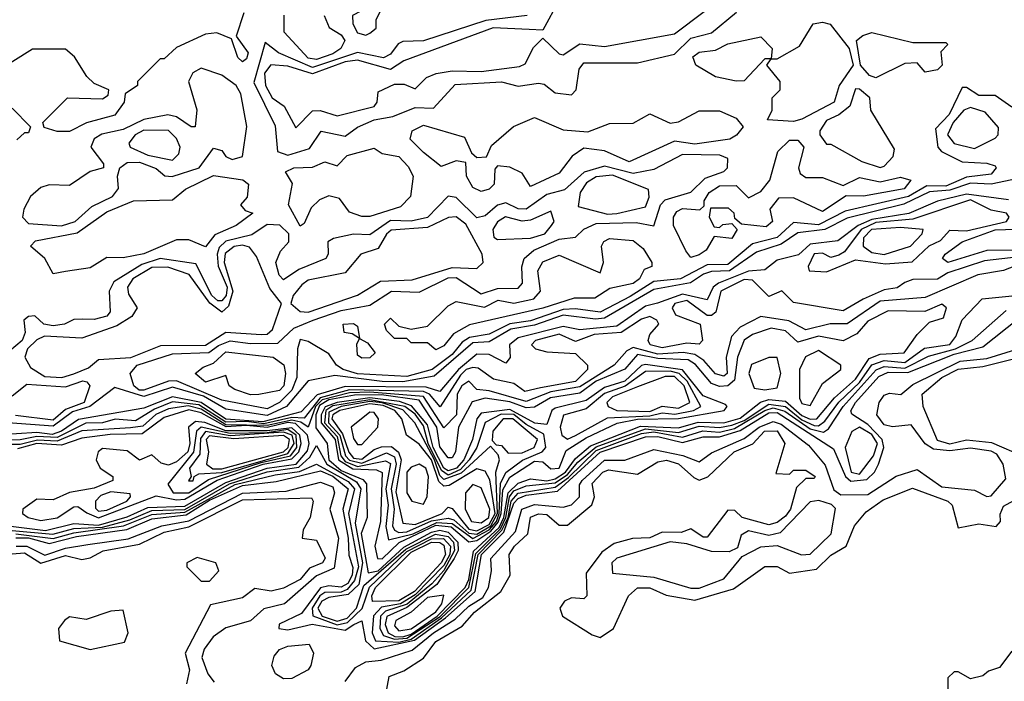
# Model space of a CAD drawing. Extents: x 2889633 to 3052318, y 540750 to 918690.
# Tile 60 of 256: x 3025984 to 3028377, y 564977 to 566585. Entities that reach past the tile are written whole.
import ezdxf

# ---------------------------------------------------------------- set-up
doc = ezdxf.new("R2010")
doc.units = 0

msp = doc.modelspace()

# ---------------------------------------------------------------- linework, layer by layer
at = {"layer": '0CON02XD'}
for points in [[(3027295, 566633.3), (3027255, 566560), (3027221.7, 566561.7), (3027134.6, 566565.4), (3026917.5, 566485), (3026885, 566464), (3026805, 566487.1), (3026775, 566483.1), (3026695, 566453.9), (3026635, 566472.2), (3026594.4, 566475.5), (3026578.6, 566455), (3026581.4, 566425), (3026597.5, 566395), (3026626.2, 566375), (3026655, 566322.5)], [(3026528.3, 566601.7), (3026510, 566545), (3026538.8, 566505), (3026535, 566490), (3026525, 566482.5), (3026513.6, 566493.6), (3026498.3, 566538.3), (3026463, 566553), (3026435, 566550), (3026365, 566517.5), (3026335, 566490), (3026325, 566490), (3026270, 566435), (3026270, 566425), (3026240, 566405), (3026237.5, 566385), (3026215, 566353.3), (3026145.9, 566334.1), (3026105, 566313.3), (3026075, 566313.3), (3026043, 566323), (3026040, 566335), (3026100, 566395), (3026185, 566392.5), (3026198.3, 566401.7), (3026200, 566415), (3026165, 566430), (3026147, 566447), (3026116.7, 566495), (3026095, 566513.3), (3026015, 566513.3), (3025925, 566457.5)], [(3027217.5, 566595), (3027116.7, 566583.3), (3026965, 566534.2), (3026915, 566532.5), (3026903.3, 566526.7), (3026885, 566501.2), (3026867.9, 566492.1), (3026805, 566505.8), (3026695, 566469.2), (3026612.5, 566505), (3026580, 566530), (3026552.7, 566432.7), (3026605, 566327.5), (3026610, 566265), (3026635, 566256), (3026687.9, 566272.1), (3026716.1, 566313.9), (3026775, 566302), (3026805, 566323.8), (3026845, 566342), (3026890.5, 566349.5), (3026945, 566372), (3026989.5, 566370.5), (3027042.5, 566427.5), (3027155, 566433.8), (3027195, 566423.3), (3027245, 566431.2), (3027258.3, 566428.3), (3027285, 566407.5), (3027325, 566402.5), (3027336.7, 566415), (3027343.8, 566465), (3027355, 566480), (3027485, 566480), (3027575, 566501.2), (3027615, 566540), (3027665, 566553.3), (3027726.4, 566603.6)], [(3026723.8, 566595), (3026736.1, 566566.1), (3026765, 566548.8), (3026774, 566535), (3026764, 566515), (3026745, 566502.5), (3026705, 566488.1), (3026685, 566491.4), (3026626.7, 566555), (3026626.1, 566596.1)], [(3026655, 566322.5), (3026695, 566364), (3026714.2, 566364.2), (3026755, 566351.2), (3026845, 566374), (3026852.5, 566385), (3026855, 566410), (3026895, 566428.8), (3026918.3, 566428.3), (3026945, 566417.5), (3026972.5, 566445), (3026995.8, 566454.2), (3027035, 566460.6), (3027105, 566458.9), (3027198.8, 566471.2), (3027212, 566478), (3027232.7, 566517.3), (3027255, 566540), (3027295, 566502.5), (3027305, 566500), (3027345, 566526.2), (3027405, 566520), (3027575, 566551.2), (3027647.5, 566605)], [(3026825, 566547.5), (3026835, 566552.5), (3026850, 566565), (3026850, 566585), (3026860, 566605), (3026855, 566617.5), (3026835, 566617.5), (3026792.5, 566595), (3026793.3, 566575), (3026805, 566553.3), (3026825, 566547.5)], [(3027865, 566337.5), (3027801.7, 566341.7), (3027812.5, 566365), (3027812.5, 566395), (3027832.5, 566415), (3027832.5, 566435), (3027800, 566475), (3027810, 566490), (3027795, 566490), (3027745, 566436.2), (3027725, 566436), (3027675, 566446.7), (3027627.5, 566475), (3027620, 566495), (3027635, 566506.2), (3027675, 566511.2), (3027705, 566526.2), (3027785, 566543.3), (3027812.5, 566515), (3027810, 566490), (3027825, 566490), (3027879.5, 566520.5), (3027912.5, 566575), (3027935, 566578.8), (3027954.1, 566574.1), (3028000, 566515), (3028010, 566475), (3027976, 566425), (3027963.3, 566385), (3027885, 566343.3), (3027865, 566337.5)], [(3028065, 566444.2), (3028049.7, 566449.6), (3028027.5, 566475), (3028017.5, 566535), (3028032.9, 566547.1), (3028055, 566554), (3028155, 566530), (3028235, 566530), (3028240, 566525), (3028223, 566507), (3028226.2, 566475), (3028215, 566463.3), (3028185, 566457.5), (3028165, 566480), (3028135, 566478.8), (3028065, 566444.2)], [(3026085, 566084.4), (3026118.8, 566095), (3026159.1, 566130.9), (3026208.8, 566155), (3026223.8, 566175), (3026221.2, 566205), (3026226.7, 566225), (3026245, 566238), (3026275, 566238.6), (3026315, 566223.3), (3026336, 566206), (3026353.9, 566203.9), (3026420, 566225), (3026455, 566272.5), (3026475, 566267.5), (3026485, 566252.5), (3026500, 566245), (3026525, 566252.5), (3026535.8, 566325.8), (3026521.2, 566405), (3026510, 566425), (3026475, 566450), (3026425, 566467.5), (3026404.1, 566455.9), (3026393.8, 566435), (3026413.9, 566366.1), (3026410, 566325), (3026400, 566325), (3026365, 566348.8), (3026343.9, 566353.9), (3026285, 566342.9), (3026235, 566318), (3026183.3, 566306.7), (3026164.2, 566295.8), (3026156.7, 566275), (3026187.5, 566235), (3026187.5, 566225), (3026155, 566216.2), (3026105, 566181.9), (3026055, 566184), (3026035, 566177.5), (3026010, 566155), (3025993.3, 566125), (3025990, 566105), (3026005, 566090), (3026085, 566084.4)], [(3028395, 566372.5), (3028355, 566401.2), (3028315, 566400.8), (3028285, 566420), (3028275, 566420), (3028243.3, 566355), (3028210, 566320), (3028215.7, 566275.7), (3028224.5, 566264.5), (3028275, 566240), (3028335, 566236.7), (3028355, 566230), (3028357.5, 566225), (3028345, 566210), (3028285, 566202.5), (3028235, 566180.7), (3028188.5, 566181.5), (3028144, 566155), (3027990.2, 566119.8), (3027925, 566086.7), (3027865, 566092), (3027825, 566055.7), (3027765, 566040), (3027705, 565990), (3027655, 565989.5), (3027590, 565955), (3027525, 565948.9), (3027467.6, 565912.3), (3027395, 565874.5), (3027335, 565882.7), (3027305, 565880.8), (3027225, 565853.3), (3027175, 565846.2), (3027125, 565820.5), (3027077.1, 565812.9), (3027058.9, 565801.1), (3027035, 565771.1), (3026986, 565735), (3026925, 565718.2), (3026805, 565724.6), (3026770, 565735), (3026753.8, 565745), (3026735, 565773.3), (3026685, 565803.3), (3026665, 565807.5), (3026658.8, 565785), (3026656.9, 565715), (3026645.5, 565685), (3026615, 565654.4), (3026585, 565639.4), (3026475, 565660.6), (3026365, 565707.5), (3026345, 565706.7), (3026285, 565684.6), (3026274, 565685), (3026261.4, 565695), (3026252.5, 565725), (3026268.8, 565745), (3026355, 565773.3), (3026443.7, 565776.3), (3026467.2, 565792.8), (3026495, 565804.5), (3026545, 565797.8), (3026611.4, 565798.6), (3026650, 565835), (3026696.7, 565855), (3026765, 565878.1), (3026835, 565891.2), (3026887.5, 565925), (3026955, 565922.5), (3027025, 565957.8), (3027045, 565958.6), (3027105, 565918.6), (3027145, 565931.9), (3027195, 565932.5), (3027206.2, 565945), (3027204.2, 565984.2), (3027210, 566005), (3027233.3, 566025), (3027295, 566052), (3027335, 566056.7), (3027355, 566076), (3027385, 566090), (3027482.3, 566092.3), (3027525, 566083.8), (3027541.4, 566135), (3027552.5, 566147.5), (3027615, 566165.8), (3027650.3, 566199.7), (3027695, 566216.2), (3027703.8, 566225), (3027705, 566247.5), (3027685.8, 566255.8), (3027595, 566257.8), (3027525, 566220.8), (3027475, 566211.1), (3027405, 566229.4), (3027355.6, 566214.5), (3027308.3, 566171.7), (3027265, 566160), (3027215, 566124.4), (3027195, 566125.8), (3027165, 566140), (3027145, 566134), (3027115, 566108.8), (3027095, 566103.8), (3027045, 566153.3), (3027025, 566156.2), (3026975, 566104.3), (3026935, 566095.7), (3026885, 566096.7), (3026835, 566062), (3026795, 566063.8), (3026746.4, 566053.6), (3026732.5, 566045), (3026733.3, 566015), (3026727.5, 566005), (3026662.1, 565977.9), (3026625, 565952.5), (3026614.2, 565964.2), (3026606.2, 565995), (3026617.7, 566022.3), (3026638, 566045), (3026638, 566065), (3026615.8, 566085.8), (3026585, 566087.1), (3026547.8, 566062.2), (3026485, 566046.7), (3026468.5, 566031.5), (3026463.5, 566015), (3026466, 565986), (3026487.7, 565935), (3026485.3, 565914.7), (3026475, 565901.4), (3026465, 565901.9), (3026450.5, 565915), (3026411.7, 565991.7), (3026325, 566004.5), (3026280.3, 565989.7), (3026212.3, 565947.7), (3026201.2, 565925), (3026203.8, 565875), (3026195.6, 565864.5), (3026165, 565856.2), (3026137, 565857), (3026115, 565856.2), (3026092.5, 565845), (3026065, 565840.6), (3026042.5, 565845), (3026020, 565865), (3026005, 565863.3), (3025993.3, 565855), (3025996.7, 565825), (3025989.2, 565805), (3025943.6, 565766.4)], [(3028075, 566226.2), (3028085, 566228.8), (3028107, 566253), (3028110.5, 566270.5), (3028052.5, 566365), (3028050, 566395), (3028025, 566416.7), (3028015, 566417.5), (3028001.2, 566375), (3027975, 566353.8), (3027945, 566340), (3027928.8, 566315), (3027928.8, 566305), (3027945, 566282.5), (3027955, 566282.5), (3028030.5, 566240.5), (3028075, 566226.2)], [(3025965, 566370), (3026010, 566325), (3026005, 566310), (3025995, 566310), (3025976.7, 566293.3)], [(3027105, 566167.5), (3027085, 566177.5), (3027070, 566205), (3027068.3, 566238.3), (3027045, 566242.5), (3027008.3, 566228.3), (3026965, 566262.5), (3026932.5, 566295), (3026937.5, 566315), (3026965, 566328.8), (3027065, 566300), (3027081.7, 566261.7), (3027095, 566250), (3027118.3, 566251.7), (3027130.7, 566279.3), (3027184.2, 566325.8), (3027235, 566347.5), (3027305, 566317.5), (3027365, 566312.5), (3027417, 566333), (3027475, 566333.8), (3027515, 566356.2), (3027565, 566333.3), (3027585, 566336.7), (3027635, 566363.3), (3027685, 566363.3), (3027725, 566346.2), (3027742.5, 566325), (3027725.9, 566304.1), (3027710, 566295), (3027625, 566282.9), (3027575, 566290), (3027465, 566240), (3027405, 566266.7), (3027355, 566272.5), (3027326.7, 566253.3), (3027295, 566212.5), (3027225, 566180), (3027205, 566212.5), (3027175, 566226.7), (3027145, 566230), (3027138.3, 566221.7), (3027136.7, 566185), (3027125, 566173.3), (3027105, 566167.5)], [(3028305, 566272), (3028355, 566297.5), (3028362.5, 566305), (3028363, 566323), (3028330.5, 566360.5), (3028295, 566372), (3028278.8, 566365), (3028252.9, 566335), (3028239.2, 566305), (3028255, 566284), (3028305, 566272)], [(3026355, 566244), (3026370.5, 566259.5), (3026373.8, 566275), (3026365, 566296.7), (3026345, 566316.2), (3026285, 566316.9), (3026264.2, 566305), (3026248.8, 566285), (3026252.5, 566275), (3026295, 566255.6), (3026355, 566244)], [(3027615, 566007.5), (3027603, 566023), (3027573.3, 566085), (3027573.3, 566105), (3027580.7, 566119.3), (3027595, 566126), (3027637, 566123), (3027647.5, 566132.5), (3027647.5, 566145), (3027660, 566165), (3027685, 566181.2), (3027725, 566182.5), (3027755, 566152.5), (3027785, 566167.5), (3027807.5, 566195), (3027826.7, 566265), (3027855, 566292.5), (3027875, 566292.5), (3027890, 566275), (3027876.7, 566225), (3027881.2, 566211.2), (3027895, 566201.2), (3027935, 566201.2), (3027985, 566182.5), (3028025, 566201.2), (3028075, 566191.2), (3028125, 566202.5), (3028150, 566195), (3028133.9, 566173.9), (3028035, 566156.2), (3027993, 566157), (3027935, 566118.8), (3027865, 566152.5), (3027828.3, 566151.7), (3027807.5, 566125), (3027813.3, 566095), (3027798.3, 566081.7), (3027738.3, 566088.3), (3027721.7, 566101.7), (3027720, 566115), (3027707, 566127), (3027663, 566127), (3027660, 566105), (3027671.7, 566081.7), (3027685, 566080), (3027693, 566087), (3027715, 566090), (3027727.5, 566075), (3027715, 566053.3), (3027671.7, 566058.3), (3027652.5, 566025), (3027635, 566013.8), (3027615, 566007.5)], [(3026665, 566083.3), (3026636.7, 566135), (3026646.7, 566186.7), (3026630, 566215), (3026650, 566225), (3026695, 566226.7), (3026725, 566240), (3026755, 566230), (3026780, 566255), (3026845, 566272.5), (3026865, 566260), (3026905, 566252.5), (3026928.3, 566228.3), (3026940, 566205), (3026933.3, 566155), (3026909.5, 566130.5), (3026835, 566106.7), (3026815, 566106.7), (3026785, 566117.5), (3026760.7, 566150.7), (3026735, 566156.7), (3026712.7, 566147.3), (3026692.3, 566127.7), (3026675, 566090), (3026665, 566083.3)], [(3028395, 566195.7), (3028345, 566185.5), (3028295, 566188), (3028245, 566171.1), (3028195, 566166.9), (3028133.1, 566136.9), (3027995, 566102.9), (3027941.2, 566075), (3027875, 566066.7), (3027835, 566039.5), (3027775, 566020), (3027709.2, 565975), (3027665, 565973.1), (3027646.2, 565966.2), (3027614.6, 565945.4), (3027525, 565929.1), (3027405, 565860), (3027383.1, 565856.9), (3027305, 565866.7), (3027235, 565843), (3027177.1, 565832.9), (3027125, 565802.1), (3027085, 565800), (3026991.5, 565718.6), (3026915, 565704.8), (3026864.7, 565705.3), (3026749.5, 565720.5), (3026685, 565707.5), (3026631.9, 565645), (3026585, 565623.3), (3026485, 565638.8), (3026430.3, 565670.3), (3026355, 565692), (3026285, 565669.3), (3026215, 565691.2), (3026154.3, 565645), (3026112, 565632), (3026065, 565597.3), (3025955, 565605.4)], [(3026065, 565967.5), (3026044.5, 566004.5), (3026010, 566035), (3026022.3, 566047.7), (3026123, 566067), (3026195, 566118), (3026260, 566145), (3026355, 566147.5), (3026386.4, 566173.6), (3026455, 566206.2), (3026526.1, 566196.1), (3026540, 566185), (3026536.4, 566153.6), (3026520, 566135), (3026531.7, 566121.7), (3026550, 566115), (3026510, 566085), (3026458, 566062), (3026435, 566033.3), (3026395, 566050), (3026365, 566050), (3026285, 566016.2), (3026235, 566006.7), (3026195, 566007.5), (3026155, 565982), (3026095, 565972.9), (3026065, 565967.5)], [(3027412.6, 566112.6), (3027435, 566114.4), (3027505, 566130), (3027513.6, 566153.6), (3027512.5, 566172.5), (3027425, 566207.5), (3027385, 566203.5), (3027361.3, 566188.7), (3027345.7, 566165), (3027341.2, 566131.2), (3027412.6, 566112.6)], [(3028387.4, 566147.4), (3028285, 566161.3), (3028214.3, 566144.3), (3028145, 566113.9), (3028055, 566099.3), (3028021.9, 566085), (3027972.4, 566047.6), (3027905, 566039.5), (3027876.4, 566013.6), (3027825, 566000.6), (3027795, 565977.5), (3027755, 565973.8), (3027682, 565945), (3027669.4, 565935), (3027655, 565904), (3027595, 565918.2), (3027533.8, 565896.2), (3027505, 565888.8), (3027435, 565840), (3027345, 565830.9), (3027305, 565839.2), (3027195, 565811.8), (3027174.4, 565795), (3027176.2, 565763.8), (3027165, 565750), (3027125, 565771.5), (3027095, 565772.5), (3027050, 565735), (3027005, 565681.4), (3026971.5, 565691.5), (3026775, 565693.7), (3026706.8, 565673.2), (3026667.6, 565632.3), (3026575, 565607.9), (3026485, 565614.1), (3026425, 565654.4), (3026355, 565668.2), (3026285, 565640.9), (3026126.3, 565613.6), (3026085.2, 565584.8), (3026062.8, 565577.2), (3026025, 565581.8), (3025925.2, 565574.8)], [(3027945, 565972), (3028015, 566001.2), (3028087.9, 565992.1), (3028153.3, 565996.7), (3028194.5, 566035.5), (3028221.7, 566048.3), (3028245, 566073.3), (3028285, 566072.2), (3028382.5, 566095), (3028388.8, 566105), (3028382.5, 566115), (3028345, 566122.5), (3028295, 566147.1), (3028155, 566100.5), (3028065, 566092.3), (3028029.5, 566075), (3027988.8, 566021.2), (3027975, 566012.5), (3027955, 566007.5), (3027935, 566018), (3027915, 566016.2), (3027900, 565985), (3027902.5, 565975), (3027945, 565972)], [(3027145, 566051.2), (3027225, 566054.2), (3027260, 566065), (3027276.7, 566085), (3027282.5, 566095), (3027275, 566120), (3027225, 566097.5), (3027205, 566095.8), (3027164.3, 566105.7), (3027145, 566093.8), (3027134, 566075), (3027136.2, 566056.2), (3027145, 566051.2)], [(3026685, 565874.4), (3026805, 565915.8), (3026860.8, 565949.2), (3026937.4, 565952.6), (3027035, 565983.1), (3027095, 565980), (3027110, 565995), (3027107.5, 566015), (3027068, 566088), (3027045, 566106), (3027025.9, 566104.1), (3026975, 566080), (3026886.6, 566073.4), (3026875, 566064), (3026855, 566028.8), (3026812.5, 566015), (3026775, 565970), (3026685, 565952), (3026669.1, 565940.9), (3026648, 565915), (3026642.5, 565895), (3026665.7, 565875.7), (3026685, 565874.4)], [(3028085, 566014.5), (3028148.8, 566035), (3028177.5, 566065), (3028180, 566075), (3028125, 566080), (3028054.3, 566075), (3028034.4, 566055), (3028034, 566035), (3028055, 566019.2), (3028085, 566014.5)], [(3028426.2, 566025), (3028335, 566024.4), (3028240, 565995), (3028226.7, 566005), (3028233.3, 566015), (3028274.5, 566045.5), (3028355, 566074.6), (3028405, 566075.7)], [(3026995, 565782.5), (3026975, 565800), (3026935, 565800), (3026925, 565810), (3026895, 565810), (3026875, 565830), (3026870, 565845), (3026885, 565860), (3026905, 565840), (3026935, 565832.5), (3026975, 565840), (3027025, 565890), (3027045, 565900), (3027113.6, 565886.4), (3027147, 565903), (3027185, 565896.2), (3027233.3, 565906.7), (3027250, 565925), (3027243.3, 565975), (3027255, 565996.7), (3027295, 566012.5), (3027395, 565970), (3027402.5, 565995), (3027397.5, 566035), (3027403.6, 566046.4), (3027417, 566053), (3027475, 566048.8), (3027499.3, 566029.3), (3027520, 565995), (3027520, 565985), (3027501.7, 565978.3), (3027490, 565955), (3027475, 565944), (3027418.3, 565931.7), (3027381.7, 565908.3), (3027331.7, 565908.3), (3027255, 565884.2), (3027076.7, 565843.3), (3027038.3, 565821.7), (3027015, 565792.5), (3026995, 565782.5)], [(3028545.7, 566024.3), (3028328.8, 565998.8), (3028240, 565970), (3028215, 565954.2), (3028155, 565953.3), (3028135, 565946.7), (3028116.6, 565933.4), (3028085, 565928.6), (3028033.8, 565906.2), (3027985, 565877.5), (3027865, 565897.5), (3027836.4, 565926.4), (3027805, 565912.5), (3027765, 565952), (3027745, 565953.3), (3027688, 565925), (3027676, 565874), (3027665, 565866.2), (3027655, 565866.2), (3027605, 565902.2), (3027576, 565895), (3027570, 565885), (3027577.7, 565867.7), (3027637.5, 565845), (3027643.3, 565805), (3027635, 565796.7), (3027605, 565798.8), (3027545, 565787.5), (3027516.2, 565795), (3027511.2, 565805), (3027515, 565820), (3027537.5, 565845), (3027532.5, 565855), (3027515, 565863.3), (3027495, 565857.5), (3027445.6, 565824.4), (3027380.4, 565819.6), (3027335, 565803.3), (3027295, 565820.6), (3027237.5, 565805), (3027227.5, 565795), (3027237.5, 565785), (3027265, 565777.5), (3027335, 565773.8), (3027363.8, 565745), (3027363.8, 565735), (3027335, 565705.7), (3027249.8, 565690.2), (3027211.7, 565681.7), (3027185, 565701.2), (3027135, 565711.2), (3027098, 565738), (3027085, 565740), (3027069.2, 565735), (3027055, 565721.1), (3027006, 565644), (3026980, 565675), (3026965, 565681.4), (3026785, 565685.2), (3026713.9, 565666.1), (3026675, 565616.4), (3026645, 565618), (3026577.3, 565602.7), (3026535, 565608.8), (3026485, 565606.7), (3026418.8, 565648.8), (3026355, 565655.9), (3026311.2, 565638.8), (3026265, 565610), (3026215.6, 565614.4), (3026184.6, 565605.4), (3026144.4, 565604.4), (3026075, 565569.8), (3026025, 565572), (3025985, 565563.6), (3025925, 565563)], [(3026085.7, 565715.7), (3026115, 565724.4), (3026151.2, 565738.8), (3026175, 565758.8), (3026254, 565764), (3026327, 565793), (3026435, 565793.6), (3026485, 565825.7), (3026570.3, 565819.6), (3026585, 565820.8), (3026597.9, 565832.1), (3026620, 565895), (3026591.7, 565931.7), (3026559.4, 566009.4), (3026541.9, 566031.9), (3026525, 566036.7), (3026505, 566033.5), (3026483.2, 566016.8), (3026480.4, 565995), (3026502, 565925), (3026491.1, 565888.9), (3026475, 565874.4), (3026445.9, 565895.9), (3026395.5, 565965.5), (3026343.8, 565983.8), (3026305, 565982.9), (3026258.6, 565955), (3026245.7, 565935), (3026248.3, 565918.3), (3026268.8, 565885), (3026256.1, 565863.9), (3026219.4, 565840.6), (3026135, 565811.2), (3026043.8, 565816.2), (3026025, 565807.1), (3026002.9, 565785), (3025995.7, 565765), (3026009.8, 565739.8), (3026045, 565717.8), (3026085.7, 565715.7)], [(3028415, 565990.8), (3028375, 565975.7), (3028312.5, 565965), (3028185, 565910), (3028075, 565900.6), (3027995, 565846), (3027953.9, 565846.1), (3027895, 565831.4), (3027853.4, 565853.4), (3027785, 565864), (3027735, 565837.5), (3027714, 565815), (3027701.2, 565765), (3027703.3, 565725), (3027695, 565718.8), (3027675, 565724), (3027646.9, 565756.9), (3027625, 565771.1), (3027596.2, 565776.2), (3027535, 565772.5), (3027475, 565788.6), (3027459.5, 565780.5), (3027428.8, 565745), (3027345, 565692.3), (3027275, 565680.8), (3027215, 565657.3), (3027125, 565683.3), (3027095, 565686), (3027075, 565706.2), (3027058, 565695), (3027047.1, 565675), (3027045.6, 565625), (3027015, 565593.3), (3026965, 565668.9), (3026835, 565680), (3026785, 565677.8), (3026719.1, 565660.9), (3026703, 565645), (3026685, 565594.5), (3026667, 565607), (3026645, 565611.6), (3026585, 565598.4), (3026485, 565600.7), (3026425, 565638.4), (3026393.5, 565646.5), (3026345, 565639.6), (3026314.3, 565625.7), (3026282.7, 565597.3), (3026253.2, 565593.2), (3026135, 565585.4), (3026075, 565560.5), (3026026.7, 565563.3), (3025985, 565552.6), (3025925, 565552.3)], [(3025965, 565343.7), (3026064.2, 565334.2), (3026115, 565348.2), (3026185, 565351.4), (3026251, 565369), (3026305, 565391.9), (3026384.8, 565394.8), (3026493.3, 565456.6), (3026585, 565486.4), (3026662.5, 565497.5), (3026688.5, 565521.5), (3026705, 565550), (3026730, 565505), (3026802, 565462), (3026813.1, 565445), (3026798.9, 565361.1), (3026817, 565265), (3026807.9, 565212.1), (3026782.3, 565187.7), (3026735, 565180.7), (3026718.4, 565171.6), (3026708.2, 565155), (3026718.5, 565135), (3026755, 565123), (3026779.5, 565130.5), (3026802, 565155), (3026820.2, 565209.8), (3026922.2, 565297.9), (3026994.7, 565334.7), (3027025, 565329.2), (3027038.1, 565315), (3027040.2, 565295), (3027015, 565246.4), (3026985.8, 565214.1), (3026925.3, 565164.6), (3026872.5, 565147.5), (3026860.8, 565135), (3026858.8, 565105), (3026868.3, 565088.3), (3026895, 565079.2), (3026925, 565081.4), (3027005.6, 565134.4), (3027075.4, 565204.6), (3027092.2, 565287.8), (3027152.3, 565347.7), (3027165.1, 565374.9), (3027174.6, 565425.4), (3027185, 565439.7), (3027215, 565452.3), (3027285, 565459.1), (3027315, 565479.5), (3027340.2, 565509.8), (3027385, 565547.1), (3027505, 565590.6), (3027585, 565581.8), (3027635, 565596.8), (3027685, 565594.2), (3027715, 565599.3), (3027745, 565611.2), (3027805, 565650.8), (3027844.8, 565644.8), (3027885, 565612.1), (3027915, 565598.7), (3027925, 565598.2), (3027940.9, 565609.1), (3027974.7, 565655.2), (3028025, 565703.5), (3028055, 565746.5), (3028085, 565756.9), (3028135, 565751.8), (3028183.4, 565786.6), (3028245, 565795.8), (3028259.2, 565815), (3028274.3, 565855.7), (3028323.6, 565906.4), (3028459.8, 565920.2)], [(3025974.4, 565335.6), (3026065, 565324.2), (3026115, 565337.4), (3026235.6, 565354.4), (3026305, 565382.3), (3026385, 565387.9), (3026507.5, 565455), (3026605, 565478.9), (3026663.4, 565486.6), (3026705, 565504.5), (3026782.2, 565462.2), (3026797.7, 565445), (3026783.2, 565385), (3026807.2, 565255), (3026797.8, 565222.2), (3026779.9, 565200.1), (3026765, 565193.6), (3026725, 565193.1), (3026712.9, 565185), (3026694.6, 565155), (3026696.1, 565136.1), (3026755, 565114.3), (3026780.6, 565119.4), (3026816.1, 565153.9), (3026834, 565206), (3026886.1, 565255), (3026925, 565292), (3026985, 565323.5), (3027013.8, 565323.8), (3027030.6, 565305), (3027028.8, 565285), (3027015, 565258.2), (3026945, 565187.4), (3026908.9, 565165), (3026863.3, 565156.8), (3026843.7, 565136.3), (3026840, 565095), (3026848.8, 565075), (3026905, 565072.3), (3026935, 565079.4), (3027009.2, 565130.9), (3027081.2, 565198.8), (3027098.3, 565285), (3027156, 565343.9), (3027170.7, 565375), (3027178.7, 565415), (3027195, 565434.1), (3027285, 565448.6), (3027317.8, 565472.2), (3027385, 565537.6), (3027495, 565579.3), (3027525, 565583), (3027595, 565570.3), (3027644.2, 565585.8), (3027685, 565582.9), (3027721.2, 565591.2), (3027795, 565635.3), (3027815, 565641.4), (3027843.7, 565633.7), (3027905, 565590.3), (3027937.9, 565582.1), (3027949.8, 565590.2), (3027985.5, 565645), (3028065.9, 565734.1), (3028085, 565742.3), (3028135, 565738), (3028192.5, 565767.5), (3028258.6, 565785), (3028298.8, 565805), (3028381.7, 565878.3)], [(3026915, 565084.8), (3026935, 565091.3), (3026998.7, 565135), (3027066.6, 565205), (3027075.4, 565224.6), (3027086.9, 565293.1), (3027148.9, 565351.1), (3027160.5, 565375), (3027171.2, 565435), (3027195, 565458.4), (3027225, 565469.1), (3027265, 565464.2), (3027285, 565468.8), (3027310.5, 565485), (3027335, 565518.8), (3027370.9, 565549.1), (3027492.6, 565597.4), (3027585, 565593), (3027633.2, 565606.8), (3027695.4, 565605.4), (3027735, 565616.7), (3027784.8, 565655.2), (3027805, 565662), (3027845, 565657.7), (3027885, 565623), (3027905, 565614.1), (3027921.2, 565615), (3027964.1, 565665.9), (3028015, 565711.5), (3028048.8, 565761.2), (3028075, 565772.1), (3028133.3, 565775), (3028165, 565820), (3028195, 565850), (3028229.3, 565860.7), (3028236.7, 565885), (3028225, 565893.3), (3028184, 565876), (3028095, 565877.5), (3028045, 565852), (3028018.6, 565821.4), (3027985, 565804.4), (3027925, 565815.5), (3027875, 565801.4), (3027845, 565829.2), (3027810, 565835), (3027765, 565820), (3027745, 565806.2), (3027728.5, 565765), (3027721.4, 565708.6), (3027705, 565695.5), (3027685, 565693.6), (3027665, 565700.6), (3027626.6, 565746.6), (3027608.4, 565758.4), (3027535, 565761.8), (3027485, 565771.2), (3027455, 565735.5), (3027385, 565706.7), (3027345, 565677.5), (3027273.7, 565666.3), (3027235, 565643.5), (3027215, 565642), (3027175, 565656.5), (3027115, 565665.5), (3027083.6, 565656.4), (3027050, 565595), (3027043.3, 565535), (3027035, 565520), (3027025, 565520), (3027005, 565546.9), (3026997.2, 565595), (3026955, 565660), (3026863.4, 565673.4), (3026797.2, 565672.8), (3026735, 565661.1), (3026712.5, 565647.5), (3026703.3, 565625), (3026703.3, 565593.2), (3026731.1, 565555), (3026734.7, 565515), (3026765, 565489.6), (3026817.5, 565467.5), (3026826.7, 565456.7), (3026828.1, 565375), (3026813.8, 565336.2), (3026830.7, 565240.7), (3026855, 565245.7), (3026917.4, 565302.6), (3026985, 565339.3), (3027005, 565344), (3027025, 565339.1), (3027048.9, 565315), (3027049.2, 565295), (3027039.6, 565275), (3026998, 565212), (3026925, 565156.4), (3026875.7, 565134.3), (3026871.6, 565115), (3026879.3, 565095), (3026895.8, 565085.8), (3026915, 565084.8)], [(3025974.1, 565325.9), (3026005, 565325.6), (3026055, 565311.6), (3026121.5, 565328.5), (3026243.9, 565346.1), (3026305, 565371.8), (3026388.2, 565381.8), (3026445, 565416.9), (3026525, 565453.2), (3026607.1, 565462.9), (3026715, 565488.2), (3026745, 565475.7), (3026782.1, 565445), (3026768.7, 565395), (3026782.1, 565325), (3026783.4, 565283.4), (3026793.8, 565253.8), (3026792, 565235), (3026781.2, 565215), (3026765, 565205.4), (3026735, 565208.9), (3026715, 565203.8), (3026668.5, 565141.5), (3026614.5, 565115.5), (3026613.3, 565105), (3026635, 565101.9), (3026694.5, 565115.5), (3026775, 565100.9), (3026796, 565115), (3026815, 565123.8), (3026824.4, 565075), (3026845, 565055.4), (3026943.1, 565076.9), (3027018.8, 565131.2), (3027090.7, 565195), (3027106.2, 565285), (3027160.8, 565339.2), (3027185, 565409.5), (3027195, 565421.3), (3027215, 565429.2), (3027290.8, 565439.1), (3027395, 565533.7), (3027505, 565571.2), (3027535, 565572.3), (3027595, 565557.3), (3027645, 565571.5), (3027685, 565570.9), (3027735, 565586.7), (3027805, 565629.5), (3027825, 565630.7), (3027962.1, 565542.1), (3027990.9, 565475), (3028003.7, 565463.6), (3028042.6, 565467.4), (3028061.4, 565485), (3028071.4, 565505), (3028084.6, 565545), (3028080, 565565), (3028045, 565601.2), (3028006.1, 565626.1), (3028004.1, 565634.1), (3028015.6, 565655), (3028072.3, 565717.7), (3028095, 565728.2), (3028142.7, 565727.3), (3028255, 565772.1), (3028325, 565790), (3028411.3, 565858.7)], [(3026815, 565762.5), (3026805, 565770), (3026803.3, 565796.7), (3026810, 565810), (3026791.7, 565821.7), (3026772.5, 565825), (3026770, 565845), (3026795, 565846.7), (3026805, 565840), (3026810, 565810), (3026829.3, 565799.3), (3026847.5, 565775), (3026835, 565763.3), (3026815, 565762.5)], [(3026775, 564976.7), (3026799.5, 565010.5), (3026825, 565024), (3026862.1, 565027.9), (3026937.4, 565052.6), (3026989.5, 565095), (3027042.5, 565127.5), (3027075, 565159.6), (3027109.8, 565180.2), (3027123.6, 565205), (3027130.8, 565245), (3027128.6, 565275), (3027188.8, 565341.2), (3027204.5, 565395), (3027235, 565406.8), (3027305, 565400), (3027325, 565405.8), (3027344.2, 565425), (3027344.4, 565454.4), (3027350.5, 565465), (3027405, 565514.5), (3027455, 565514.4), (3027525, 565540.6), (3027595.4, 565525.4), (3027635, 565510), (3027665, 565532), (3027745, 565567.5), (3027781.1, 565595), (3027815, 565608.2), (3027835, 565602.1), (3027900.7, 565550.7), (3027942, 565502), (3027962.5, 565442.5), (3027980, 565430), (3028045, 565430.6), (3028114.5, 565475.5), (3028165, 565492), (3028225, 565449.5), (3028305, 565441.1), (3028335, 565425.8), (3028345, 565427.5), (3028380.7, 565469.3), (3028374.4, 565505), (3028359.1, 565529.1), (3028345, 565536.5), (3028295, 565543.3), (3028245, 565536.9), (3028205, 565541.5), (3028184.5, 565554.5), (3028150.3, 565600.4), (3028105, 565595.5), (3028085, 565600), (3028066.9, 565625), (3028073.1, 565655), (3028085, 565672.5), (3028097.7, 565677.7), (3028125.8, 565674.2), (3028155, 565698.1), (3028270, 565755), (3028335, 565761.8), (3028405, 565783.5)], [(3026545, 565672.9), (3026506.4, 565686.4), (3026492.5, 565695), (3026485, 565720), (3026435, 565704), (3026410, 565725), (3026429.3, 565740.7), (3026455, 565750), (3026485, 565777.5), (3026600, 565765), (3026625.8, 565745.8), (3026630, 565725), (3026625.8, 565695), (3026615, 565684), (3026565, 565673.8), (3026545, 565672.9)], [(3027795, 565685.4), (3027825, 565690.6), (3027833.8, 565725), (3027825, 565763.8), (3027804.3, 565764.3), (3027762.7, 565747.3), (3027756.4, 565725), (3027769.1, 565689.1), (3027795, 565685.4)], [(3027905, 565647.1), (3027935, 565701.2), (3027980, 565735), (3027980, 565745), (3027925, 565781.1), (3027894.1, 565765.9), (3027879.5, 565735), (3027879.1, 565665), (3027885, 565652.2), (3027905, 565647.1)], [(3028425, 565522.5), (3028346.8, 565556.8), (3028285, 565563.3), (3028245, 565553.6), (3028215, 565562), (3028180, 565645), (3028177.5, 565675), (3028225, 565715.6), (3028265, 565735.5), (3028325, 565742), (3028399.5, 565760.5)], [(3026865, 565274.6), (3026905.8, 565314.2), (3026995, 565356.1), (3027032.2, 565352.3), (3027075, 565315.9), (3027095, 565318.8), (3027128.5, 565341.5), (3027146.4, 565363.6), (3027153.8, 565385), (3027157.8, 565442.2), (3027175, 565472.9), (3027235, 565511.8), (3027255, 565510.6), (3027275, 565493.5), (3027295, 565494.7), (3027311.7, 565538.3), (3027360.8, 565569.1), (3027435.8, 565604.2), (3027485, 565614.3), (3027585, 565615.8), (3027696.2, 565635), (3027703.3, 565645), (3027699.5, 565649.5), (3027645, 565670.5), (3027595, 565733.9), (3027505, 565747.2), (3027495, 565744.5), (3027455, 565706.6), (3027405, 565691.3), (3027361, 565659.1), (3027285, 565641.1), (3027277.1, 565635), (3027265, 565600.8), (3027235.5, 565604.5), (3027175, 565637.8), (3027105, 565628.9), (3027094.5, 565615), (3027084.3, 565564.3), (3027063.4, 565515), (3027045.4, 565494.6), (3027025, 565488.2), (3027015, 565494.6), (3026988.8, 565545), (3026975, 565600), (3026936.2, 565646.2), (3026906.9, 565656.8), (3026835, 565665.6), (3026755.1, 565654.9), (3026726.2, 565643.8), (3026716.2, 565625), (3026716.7, 565605), (3026750.2, 565565), (3026758.8, 565515), (3026793.1, 565493.1), (3026850.9, 565490.9), (3026864.4, 565484.5), (3026860.9, 565365), (3026847.1, 565305), (3026853.1, 565275), (3026865, 565274.6)], [(3027315, 565565.8), (3027335, 565574.4), (3027412.4, 565617.6), (3027515, 565622.6), (3027545, 565629.6), (3027576.1, 565626.1), (3027621.2, 565635), (3027639.2, 565645), (3027606.3, 565706.3), (3027586.7, 565725), (3027565, 565730.8), (3027505, 565730), (3027455.7, 565694.3), (3027405, 565676.2), (3027360.6, 565639.4), (3027305.8, 565624.2), (3027297.1, 565595), (3027301.4, 565575), (3027315, 565565.8)], [(3027515, 565633), (3027545, 565645.6), (3027585, 565641.2), (3027612.9, 565655), (3027599.2, 565695), (3027575, 565717.8), (3027552.4, 565717.7), (3027485, 565692.9), (3027425, 565668.5), (3027410.8, 565655), (3027413.8, 565645), (3027435, 565635.5), (3027515, 565633)], [(3025965, 565671.2), (3026000.7, 565699.3), (3026095, 565692.9), (3026137, 565707), (3026146.7, 565705), (3026153.8, 565695), (3026140, 565655), (3026095, 565637.9), (3026065, 565611.5), (3025973.2, 565623.2)], [(3026880.5, 565320.5), (3026940, 565335), (3026997.2, 565362.8), (3027035, 565360.2), (3027085, 565324.3), (3027125, 565344.8), (3027142.4, 565365), (3027149.3, 565385), (3027152, 565458), (3027165, 565484.4), (3027205.9, 565514.1), (3027254, 565535), (3027262.5, 565545), (3027257.4, 565577.4), (3027215, 565600.8), (3027185, 565625.7), (3027153.6, 565626.4), (3027115, 565605.8), (3027094.6, 565545), (3027076.2, 565515), (3027055, 565491.8), (3027025, 565477.7), (3027009, 565489), (3026976.8, 565555), (3026965, 565597.8), (3026945, 565626.1), (3026920, 565645), (3026835, 565661.1), (3026745, 565646.6), (3026727.6, 565635), (3026724.4, 565605), (3026755, 565572.3), (3026764.2, 565525), (3026775, 565510.8), (3026805, 565498.9), (3026872.7, 565512.7), (3026885, 565506), (3026874, 565445), (3026878.9, 565405), (3026873.3, 565353.3), (3026880.5, 565320.5)], [(3027095, 565334.8), (3027129.2, 565355), (3027144.9, 565385), (3027141.1, 565485), (3027150, 565515), (3027147, 565527), (3027128.3, 565548.3), (3027057, 565483), (3027015, 565467.2), (3027005, 565477.5), (3026992.3, 565515), (3026944.4, 565605), (3026915, 565637), (3026865, 565653.9), (3026835, 565656.7), (3026765, 565644.8), (3026735, 565631.2), (3026734.2, 565605), (3026761.6, 565575), (3026775.2, 565525.2), (3026785, 565514.2), (3026815, 565507.4), (3026875, 565532.1), (3026895, 565522.5), (3026898.6, 565505), (3026886.4, 565445), (3026893.8, 565395), (3026890, 565355), (3026895, 565344.4), (3026905, 565338.8), (3026925, 565340.3), (3026985, 565366.8), (3027025, 565373.7), (3027039.1, 565369.1), (3027075, 565337.1), (3027095, 565334.8)], [(3027095, 565342.8), (3027125, 565357.8), (3027139.6, 565385), (3027126.5, 565466.5), (3027115, 565487.5), (3027095, 565493.5), (3027027.4, 565452.6), (3027015, 565451.1), (3027002.3, 565462.3), (3026985, 565515.4), (3026955, 565553.3), (3026923.8, 565575), (3026912.9, 565615), (3026895.6, 565635), (3026867.1, 565647.1), (3026835, 565651.1), (3026762, 565635), (3026744.6, 565625), (3026742.5, 565615), (3026768.2, 565578.2), (3026783.6, 565533.6), (3026795, 565519.3), (3026815, 565516.5), (3026845, 565540.5), (3026863.1, 565546.8), (3026887.8, 565547.8), (3026904.2, 565534.2), (3026910.9, 565515), (3026897.8, 565437.8), (3026915, 565361.2), (3026945, 565358.2), (3027010.8, 565385), (3027025, 565400), (3027035, 565396.7), (3027075, 565346.8), (3027095, 565342.8)], [(3025955.3, 565354.7), (3026046.7, 565343.3), (3026115, 565360.7), (3026175, 565356.7), (3026245, 565376.8), (3026295, 565399.5), (3026385, 565402.2), (3026485, 565460.5), (3026585, 565494.8), (3026655.5, 565504.5), (3026682.8, 565537.2), (3026687.3, 565555), (3026683.1, 565575), (3026653.8, 565603.8), (3026635, 565605.7), (3026585, 565593.9), (3026535, 565598.6), (3026485.1, 565595.1), (3026425, 565629.8), (3026395, 565636.8), (3026335, 565617.8), (3026281.5, 565578.5), (3026203.1, 565577), (3026135, 565567.9), (3026085, 565551.2), (3026025, 565555.2), (3025978.3, 565541.7)], [(3026815, 565552.9), (3026854, 565595), (3026855.7, 565615), (3026845, 565630), (3026835, 565631.4), (3026789.2, 565595), (3026795, 565567.5), (3026805, 565552.9), (3026815, 565552.9)], [(3027171.2, 565531.2), (3027205, 565532.5), (3027234.3, 565545), (3027242.2, 565565), (3027182.5, 565615), (3027159.2, 565615), (3027134, 565585), (3027132.5, 565562.5), (3027141.7, 565551.7), (3027155, 565550), (3027171.2, 565531.2)], [(3026035, 565367.7), (3026075, 565374.6), (3026115, 565401.2), (3026125, 565402), (3026146.8, 565386.8), (3026175, 565374.3), (3026315, 565427.8), (3026365, 565417.7), (3026385, 565419.8), (3026463.7, 565466.2), (3026575.1, 565504.9), (3026645, 565517.5), (3026661.9, 565535), (3026668.1, 565555), (3026664.3, 565575), (3026645, 565593.4), (3026585, 565585.5), (3026485, 565585.4), (3026434, 565606), (3026411.2, 565608.8), (3026394.3, 565595), (3026397.2, 565555), (3026392, 565535), (3026365, 565510), (3026345, 565501.9), (3026327.4, 565507.4), (3026305, 565527.5), (3026275, 565514.2), (3026245, 565537.5), (3026185, 565542.9), (3026174.2, 565535), (3026169.2, 565515), (3026178.8, 565495), (3026210, 565475), (3026210, 565465), (3026165, 565446), (3026105, 565436.2), (3026065, 565418.1), (3026025, 565419.4), (3025991.2, 565395), (3025990, 565385), (3026003.8, 565375), (3026035, 565367.7)], [(3026395, 565434.7), (3026442.4, 565467.5), (3026570.9, 565509.1), (3026642.1, 565525), (3026657, 565545), (3026655.7, 565575), (3026635, 565589.1), (3026585, 565580.9), (3026495, 565579.5), (3026425, 565594.6), (3026413.6, 565585), (3026406.2, 565533.8), (3026343.6, 565456.4), (3026356.7, 565435), (3026395, 565434.7)], [(3028025, 565480), (3028059.5, 565525), (3028068.5, 565555), (3028055, 565577.1), (3028025, 565594.4), (3028006.2, 565583.8), (3027990, 565545), (3028004.5, 565485), (3028025, 565480)], [(3026405, 565463.8), (3026407.5, 565475), (3026418.8, 565481.2), (3026475, 565484.5), (3026635, 565530.5), (3026650.7, 565555), (3026646.2, 565575), (3026625, 565582.8), (3026495, 565573.7), (3026435, 565583.8), (3026423.2, 565566.8), (3026421.1, 565528.9), (3026396.7, 565495), (3026400, 565475), (3026394, 565464), (3026405, 565463.8)], [(3026475, 565493), (3026625.1, 565534.8), (3026636.5, 565545), (3026639.3, 565565), (3026625, 565574.6), (3026504, 565566), (3026445, 565573.5), (3026436.5, 565565), (3026442.5, 565535), (3026437.5, 565505), (3026453.1, 565493.1), (3026475, 565493)], [(3026873.3, 564945), (3026881.7, 564988.3), (3026917.7, 565002.3), (3026965, 565033.3), (3026995, 565073.3), (3027059.2, 565110.8), (3027088.8, 565145), (3027153.3, 565195), (3027176.2, 565235), (3027173.8, 565285), (3027186.2, 565305), (3027218.8, 565335), (3027225, 565376.2), (3027245, 565384), (3027265, 565382), (3027295, 565356.7), (3027315, 565356.7), (3027374.2, 565405.8), (3027381.2, 565425), (3027375, 565457.5), (3027401.2, 565485), (3027415, 565491.2), (3027485, 565480), (3027535, 565510), (3027555.9, 565514.1), (3027585.4, 565505.4), (3027622.1, 565472.1), (3027635, 565466.2), (3027656.1, 565473.9), (3027720, 565535), (3027765.8, 565554.2), (3027793.8, 565585), (3027825, 565585.7), (3027843.3, 565555), (3027821.7, 565481.7), (3027855, 565480), (3027865, 565490), (3027895, 565490), (3027917.5, 565475), (3027915, 565470), (3027895, 565470), (3027872, 565448), (3027857.1, 565395), (3027845, 565378), (3027825, 565362.9), (3027805, 565357.1), (3027740, 565375), (3027721.7, 565391.7), (3027705, 565392.5), (3027655, 565327.5), (3027645, 565327.5), (3027615, 565347.5), (3027591.7, 565338.3), (3027545, 565339.2), (3027515, 565326), (3027473.6, 565323.6), (3027428.3, 565311.7), (3027399.1, 565290.9), (3027360.5, 565239.5), (3027362.5, 565185), (3027355, 565177.5), (3027325, 565180), (3027308.3, 565171.7), (3027296.7, 565155), (3027303.3, 565135), (3027375, 565090), (3027395, 565083.3), (3027426.7, 565105), (3027463.3, 565185), (3027485, 565204), (3027515, 565204.2), (3027555, 565186), (3027625, 565173.8), (3027718.6, 565201.4), (3027795, 565256.2), (3027825, 565256.2), (3027855, 565240), (3027920.7, 565249.3), (3027955, 565283.3), (3027992.5, 565305), (3028013.3, 565355), (3028041.4, 565388.6), (3028082.3, 565417.7), (3028153.9, 565446.1), (3028240, 565415), (3028250, 565405), (3028265, 565350), (3028315, 565360), (3028357, 565353), (3028367.5, 565365), (3028367, 565383), (3028375, 565402.5), (3028425, 565430)], [(3026965, 565407.5), (3026974, 565426), (3026977.3, 565475), (3026970.6, 565495), (3026955, 565504.3), (3026935, 565497.5), (3026924.8, 565485.2), (3026924.5, 565435), (3026936.7, 565415), (3026965, 565407.5)], [(3025975, 565305.3), (3026001.2, 565305), (3026045, 565283.6), (3026095, 565300.7), (3026149.3, 565309.3), (3026247.1, 565322.9), (3026328.8, 565355), (3026395, 565366.7), (3026525, 565434.6), (3026631.3, 565438.7), (3026715, 565461.1), (3026745, 565449.4), (3026748.9, 565435), (3026737.8, 565395), (3026758.2, 565325), (3026747.8, 565252.2), (3026705, 565233.5), (3026627.5, 565165), (3026577.1, 565152.9), (3026545, 565123.8), (3026485, 565106.7), (3026453.8, 565085), (3026432, 565055), (3026426, 565035), (3026441.2, 564995), (3026456.2, 564975)], [(3027105, 565361.8), (3027124.2, 565375), (3027126.6, 565395), (3027105, 565446.9), (3027085, 565455.5), (3027067.1, 565435), (3027066.4, 565395), (3027082.1, 565365), (3027105, 565361.8)], [(3025965, 565286.9), (3025995, 565289.4), (3026035, 565264.3), (3026095, 565282.9), (3026135, 565273.3), (3026155, 565276.7), (3026186.1, 565293.9), (3026275, 565310), (3026335, 565339.4), (3026395, 565352.2), (3026525, 565417.8), (3026693, 565423), (3026696.7, 565415), (3026690, 565375), (3026672.5, 565345), (3026670, 565325), (3026705, 565320), (3026726.1, 565276.1), (3026720, 565265), (3026688.3, 565251.7), (3026665.5, 565224.5), (3026625, 565202.9), (3026595, 565196), (3026555, 565202.5), (3026525, 565180), (3026447, 565163), (3026386.2, 565045), (3026396, 565005), (3026389.3, 564970.7)], [(3026175, 565390.6), (3026195, 565393.2), (3026244, 565415), (3026253.3, 565425), (3026252.5, 565432.5), (3026205, 565437.8), (3026181.2, 565428.8), (3026167.5, 565415), (3026167.9, 565397.9), (3026175, 565390.6)], [(3027635, 565203.1), (3027695, 565226), (3027740, 565280), (3027785, 565303.8), (3027825, 565306.7), (3027884.3, 565284.3), (3027905, 565286.2), (3027956.2, 565335), (3027967, 565397), (3027957, 565407), (3027926.1, 565416.1), (3027905, 565413.3), (3027832.1, 565337.9), (3027805, 565331.2), (3027755, 565342.5), (3027737.7, 565332.3), (3027728.8, 565301.2), (3027708.3, 565291.7), (3027665, 565292.2), (3027605, 565311.1), (3027565, 565315.5), (3027435, 565276.2), (3027423.3, 565265), (3027425, 565240), (3027525, 565230), (3027615, 565203.1), (3027635, 565203.1)], [(3026841.1, 565171.1), (3026839.4, 565185), (3026848.5, 565205), (3026935, 565290.6), (3026985, 565314.7), (3027004.6, 565314.6), (3027015, 565307.5), (3027018.8, 565285), (3027008.4, 565265), (3026943.3, 565195), (3026905, 565172.5), (3026841.1, 565171.1)], [(3026445, 565220), (3026467.5, 565245), (3026460, 565265), (3026415, 565277.5), (3026390, 565265), (3026390, 565255), (3026425, 565220), (3026445, 565220)], [(3026905, 565099.7), (3026935, 565104.8), (3026995, 565145.8), (3027009.7, 565165), (3027015, 565186.2), (3026975, 565180.9), (3026935, 565145.2), (3026897.7, 565125), (3026895, 565112), (3026905, 565099.7)], [(3026155, 565053.8), (3026238.3, 565071.7), (3026247.5, 565095), (3026235, 565150), (3026205, 565147.5), (3026145, 565126.7), (3026105, 565133.3), (3026092.5, 565125), (3026077.5, 565105), (3026080, 565075), (3026155, 565053.8)], [(3026625, 564982.5), (3026605.5, 564995), (3026596.7, 565015), (3026602.1, 565037.9), (3026615.5, 565054.5), (3026635, 565062.5), (3026686.9, 565066.9), (3026698, 565045), (3026691.4, 565015), (3026685, 565004.4), (3026645, 564983.8), (3026625, 564982.5)], [(3028395, 565050), (3028365, 565010), (3028338.3, 565001.7), (3028325, 564990), (3028295, 564982.5), (3028265, 565000), (3028255, 565000), (3028240, 564985), (3028240, 564955)]]:
    msp.add_lwpolyline(points, dxfattribs=at)

doc.saveas('drawing.dxf')
